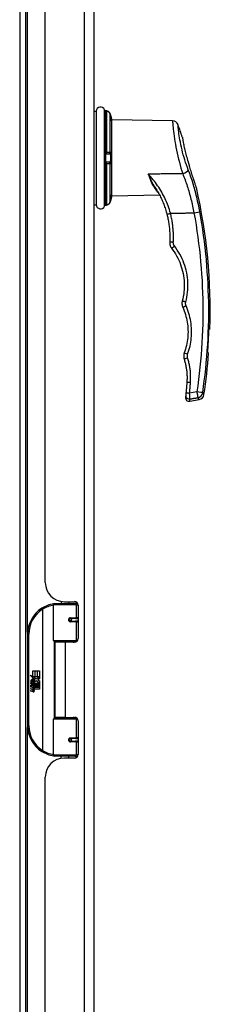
# Model space of a CAD drawing. Header units: inches. Extents: x 26 to 247, y 18 to 162.
# Tile 12 of 31: x 96.56 to 99.68, y 77.14 to 93.28. Entities that reach past the tile are written whole.
import ezdxf

# ---------------------------------------------------------------- set-up
doc = ezdxf.new("R2010")
doc.units = ezdxf.units.IN
doc.header["$MEASUREMENT"] = 0
doc.layers.add('Visible Edges(ANSI)', color=7, linetype='Continuous', lineweight=25)
doc.layers.add('Visible Tangent Edges(ANSI)', color=7, linetype='Continuous', lineweight=25)

msp = doc.modelspace()

# ---------------------------------------------------------------- linework, layer by layer
at = {"layer": 'Visible Edges(ANSI)'}
for p, q in [((96.657, 61.111), (96.657, 120.913)), ((97.777, 61.271), (97.777, 120.752)), ((96.977, 84.054), (96.977, 97.969)), ((97.777, 91.78), (97.812, 91.78)), ((97.812, 91.78), (97.812, 90.245)), ((97.978, 91.784), (97.969, 91.784)), ((98.064, 90.387), (98.064, 91.637)), ((99.06, 91.62), (98.064, 91.637)), ((97.949, 91.062), (97.949, 90.963)), ((97.968, 91.082), (97.977, 91.082)), ((97.977, 91.082), (98.015, 91.082)), ((98.015, 91.082), (98.026, 91.083)), ((97.977, 90.943), (97.968, 90.943)), ((98.015, 90.942), (97.977, 90.943)), ((98.026, 90.942), (98.015, 90.942)), ((98.85, 90.401), (98.064, 90.387)), ((98.818, 90.46), (98.818, 90.46)), ((97.777, 90.245), (97.812, 90.245)), ((97.969, 90.24), (97.978, 90.241)), ((99.657, 88.212), (99.673, 88.212)), ((99.651, 87.812), (99.635, 87.812)), ((99.342, 87.026), (99.494, 87.053)), ((97.237, 83.747), (97.237, 83.711)), ((97.289, 83.742), (97.455, 83.742)), ((97.363, 83.742), (97.363, 83.711)), ((97.112, 83.107), (97.112, 83.692)), ((97.132, 83.711), (97.462, 83.711)), ((97.507, 83.711), (97.462, 83.711)), ((97.506, 83.713), (97.506, 83.711)), ((97.514, 83.683), (97.514, 83.136)), ((97.379, 83.467), (97.38, 83.465)), ((97.385, 83.465), (97.38, 83.465)), ((97.472, 83.467), (97.385, 83.467)), ((97.385, 83.424), (97.472, 83.424)), ((97.387, 83.465), (97.387, 83.467)), ((97.388, 83.426), (97.388, 83.424)), ((97.472, 83.467), (97.514, 83.467)), ((97.514, 83.424), (97.472, 83.424)), ((96.687, 83.211), (96.687, 81.711)), ((97.466, 83.091), (97.128, 83.091)), ((97.204, 83.091), (97.204, 83.077)), ((97.395, 83.091), (97.395, 83.077)), ((97.466, 83.091), (97.494, 83.091)), ((97.3, 83.077), (97.132, 83.077)), ((97.132, 83.077), (97.132, 81.846)), ((97.455, 83.077), (97.3, 83.077)), ((96.775, 82.611), (96.807, 82.611)), ((96.775, 82.514), (96.775, 82.611)), ((96.807, 82.611), (96.807, 82.513)), ((96.812, 82.611), (96.844, 82.611)), ((96.812, 82.513), (96.812, 82.611)), ((96.844, 82.611), (96.844, 82.513)), ((96.848, 82.513), (96.848, 82.611)), ((96.848, 82.611), (96.88, 82.611)), ((96.88, 82.611), (96.88, 82.478)), ((96.728, 82.539), (96.775, 82.514)), ((96.774, 82.495), (96.728, 82.539)), ((96.76, 82.493), (96.774, 82.495)), ((96.804, 82.462), (96.76, 82.493)), ((96.766, 82.415), (96.766, 82.451)), ((96.775, 82.45), (96.775, 82.426)), ((96.779, 82.513), (96.808, 82.497)), ((96.807, 82.513), (96.779, 82.513)), ((96.792, 82.455), (96.804, 82.462)), ((96.808, 82.497), (96.798, 82.495)), ((96.798, 82.495), (96.826, 82.476)), ((96.83, 82.446), (96.8, 82.425)), ((96.844, 82.513), (96.812, 82.513)), ((96.826, 82.476), (96.88, 82.513)), ((96.879, 82.409), (96.83, 82.446)), ((96.88, 82.513), (96.848, 82.513)), ((96.88, 82.478), (96.854, 82.46)), ((96.854, 82.46), (96.88, 82.446)), ((96.88, 82.446), (96.88, 82.379)), ((96.742, 82.416), (96.77, 82.391)), ((96.742, 82.4), (96.742, 82.416)), ((96.762, 82.386), (96.742, 82.4)), ((96.742, 82.376), (96.762, 82.384)), ((96.742, 82.36), (96.742, 82.376)), ((96.77, 82.374), (96.742, 82.36)), ((96.742, 82.353), (96.797, 82.344)), ((96.742, 82.34), (96.742, 82.353)), ((96.765, 82.336), (96.742, 82.34)), ((96.742, 82.319), (96.777, 82.313)), ((96.742, 82.306), (96.742, 82.319)), ((96.765, 82.302), (96.742, 82.306)), ((96.742, 82.286), (96.777, 82.28)), ((96.742, 82.273), (96.742, 82.286)), ((96.754, 82.421), (96.745, 82.421)), ((96.762, 82.384), (96.762, 82.386)), ((96.77, 82.391), (96.797, 82.405)), ((96.797, 82.349), (96.77, 82.374)), ((96.797, 82.389), (96.778, 82.381)), ((96.778, 82.381), (96.778, 82.379)), ((96.778, 82.379), (96.797, 82.366)), ((96.782, 82.379), (96.799, 82.387)), ((96.88, 82.379), (96.782, 82.379)), ((96.787, 82.333), (96.787, 82.33)), ((96.797, 82.332), (96.787, 82.333)), ((96.789, 82.375), (96.88, 82.375)), ((96.799, 82.367), (96.789, 82.375)), ((96.793, 82.329), (96.799, 82.329)), ((96.797, 82.405), (96.797, 82.389)), ((96.797, 82.366), (96.797, 82.349)), ((96.797, 82.344), (96.797, 82.332)), ((96.799, 82.409), (96.879, 82.409)), ((96.799, 82.387), (96.799, 82.409)), ((96.799, 82.345), (96.799, 82.367)), ((96.88, 82.345), (96.799, 82.345)), ((96.799, 82.341), (96.88, 82.341)), ((96.799, 82.329), (96.799, 82.341)), ((96.88, 82.311), (96.801, 82.311)), ((96.88, 82.375), (96.88, 82.345)), ((96.88, 82.341), (96.88, 82.311)), ((96.776, 82.266), (96.742, 82.273)), ((97.112, 81.231), (97.112, 81.816)), ((97.128, 81.831), (97.466, 81.831)), ((97.3, 81.846), (97.132, 81.846)), ((97.204, 81.831), (97.204, 81.846)), ((97.3, 81.846), (97.455, 81.846)), ((97.395, 81.831), (97.395, 81.846)), ((97.494, 81.831), (97.466, 81.831)), ((97.514, 81.787), (97.514, 81.239)), ((97.472, 81.499), (97.385, 81.499)), ((97.388, 81.497), (97.388, 81.499)), ((97.472, 81.499), (97.514, 81.499)), ((97.379, 81.456), (97.38, 81.458)), ((97.38, 81.457), (97.385, 81.457)), ((97.385, 81.455), (97.472, 81.455)), ((97.387, 81.458), (97.387, 81.456)), ((97.514, 81.455), (97.472, 81.455)), ((97.462, 81.211), (97.132, 81.211)), ((97.237, 81.176), (97.237, 81.211)), ((97.455, 81.18), (97.289, 81.18)), ((97.363, 81.18), (97.363, 81.211)), ((97.462, 81.211), (97.507, 81.211)), ((97.506, 81.211), (97.506, 81.209)), ((96.977, 66.953), (96.977, 80.868))]:
    msp.add_line(p, q, dxfattribs=at)
at = {"layer": 'Visible Edges(ANSI)', "flags": 128}
for points in [[(97.948, 91.796), (97.948, 91.795), (97.949, 91.794), (97.953, 91.79), (97.957, 91.787), (97.96, 91.786), (97.963, 91.785)], [(97.948, 91.795), (97.951, 91.791), (97.954, 91.788), (97.958, 91.786), (97.963, 91.785)], [(98.033, 91.744), (98.029, 91.752), (98.024, 91.759), (98.018, 91.766), (98.011, 91.772), (98.004, 91.776), (97.996, 91.78), (97.987, 91.782), (97.978, 91.784)], [(98.064, 91.618), (98.063, 91.619), (98.063, 91.62), (98.063, 91.623), (98.063, 91.626), (98.062, 91.63), (98.062, 91.635), (98.061, 91.641), (98.06, 91.647), (98.059, 91.654), (98.058, 91.662), (98.056, 91.67), (98.054, 91.678), (98.052, 91.687), (98.05, 91.695), (98.047, 91.704), (98.044, 91.713)], [(99.22, 91.352), (99.221, 91.351), (99.221, 91.349), (99.222, 91.344), (99.223, 91.337), (99.224, 91.329), (99.226, 91.319), (99.228, 91.308), (99.23, 91.294), (99.232, 91.28), (99.235, 91.263), (99.239, 91.246), (99.242, 91.227), (99.246, 91.207), (99.251, 91.186), (99.256, 91.165), (99.261, 91.142), (99.266, 91.119), (99.272, 91.096), (99.278, 91.072), (99.285, 91.047), (99.292, 91.023), (99.299, 90.999), (99.306, 90.974), (99.313, 90.95)], [(97.949, 91.062), (97.949, 91.063), (97.949, 91.064), (97.949, 91.066), (97.949, 91.067), (97.95, 91.068), (97.95, 91.069), (97.95, 91.07), (97.951, 91.071), (97.951, 91.072), (97.952, 91.073), (97.953, 91.073), (97.953, 91.074), (97.954, 91.075), (97.955, 91.076), (97.955, 91.077), (97.956, 91.077), (97.957, 91.078), (97.958, 91.079), (97.959, 91.079), (97.96, 91.08), (97.961, 91.08), (97.962, 91.081), (97.963, 91.081), (97.965, 91.081)], [(97.965, 91.081), (97.965, 91.081), (97.965, 91.081), (97.965, 91.081), (97.965, 91.081), (97.965, 91.081), (97.966, 91.081), (97.966, 91.081), (97.966, 91.081), (97.966, 91.081), (97.966, 91.081), (97.966, 91.082), (97.966, 91.082), (97.967, 91.082), (97.967, 91.082), (97.967, 91.082), (97.967, 91.082), (97.967, 91.082), (97.967, 91.082), (97.967, 91.082), (97.968, 91.082), (97.968, 91.082), (97.968, 91.082), (97.968, 91.082), (97.968, 91.082)], [(97.965, 90.944), (97.963, 90.944), (97.962, 90.944), (97.961, 90.945), (97.96, 90.945), (97.959, 90.946), (97.958, 90.946), (97.957, 90.947), (97.956, 90.947), (97.955, 90.948), (97.955, 90.949), (97.954, 90.95), (97.953, 90.95), (97.953, 90.951), (97.952, 90.952), (97.951, 90.953), (97.951, 90.954), (97.95, 90.955), (97.95, 90.956), (97.95, 90.957), (97.949, 90.958), (97.949, 90.959), (97.949, 90.96), (97.949, 90.962), (97.949, 90.963)], [(97.968, 90.943), (97.968, 90.943), (97.968, 90.943), (97.968, 90.943), (97.968, 90.943), (97.967, 90.943), (97.967, 90.943), (97.967, 90.943), (97.967, 90.943), (97.967, 90.943), (97.967, 90.943), (97.967, 90.943), (97.966, 90.943), (97.966, 90.943), (97.966, 90.943), (97.966, 90.943), (97.966, 90.943), (97.966, 90.943), (97.966, 90.943), (97.965, 90.943), (97.965, 90.943), (97.965, 90.943), (97.965, 90.943), (97.965, 90.943), (97.965, 90.944)], [(99.313, 90.95), (99.314, 90.948), (99.315, 90.945), (99.316, 90.942), (99.317, 90.939), (99.318, 90.937), (99.318, 90.934), (99.319, 90.931), (99.32, 90.928), (99.321, 90.926), (99.322, 90.923), (99.323, 90.92), (99.324, 90.917), (99.324, 90.915), (99.325, 90.912), (99.326, 90.909), (99.327, 90.906), (99.328, 90.904), (99.329, 90.901), (99.33, 90.898), (99.33, 90.895), (99.331, 90.893), (99.332, 90.89), (99.333, 90.887), (99.334, 90.885)], [(99.45, 90.527), (99.45, 90.528), (99.449, 90.53), (99.447, 90.535), (99.445, 90.541), (99.443, 90.549), (99.44, 90.557), (99.436, 90.568), (99.432, 90.579), (99.428, 90.592), (99.424, 90.605), (99.419, 90.62), (99.413, 90.637), (99.408, 90.654), (99.402, 90.672), (99.395, 90.692), (99.389, 90.712), (99.382, 90.732), (99.375, 90.753), (99.368, 90.774), (99.362, 90.796), (99.355, 90.818), (99.348, 90.84), (99.341, 90.862), (99.334, 90.885)], [(98.76, 90.553), (98.771, 90.536), (98.783, 90.518), (98.794, 90.501), (98.804, 90.483), (98.815, 90.465), (98.825, 90.446), (98.835, 90.428), (98.845, 90.409), (98.855, 90.39), (98.864, 90.372), (98.874, 90.352), (98.882, 90.333), (98.891, 90.313), (98.899, 90.294), (98.908, 90.274), (98.915, 90.254), (98.923, 90.234), (98.93, 90.214), (98.937, 90.193), (98.944, 90.173), (98.95, 90.152), (98.956, 90.132), (98.962, 90.111), (98.968, 90.09)], [(98.044, 90.312), (98.047, 90.32), (98.05, 90.329), (98.052, 90.338), (98.054, 90.347), (98.056, 90.355), (98.058, 90.363), (98.059, 90.371), (98.06, 90.378), (98.061, 90.384), (98.062, 90.39), (98.062, 90.395), (98.063, 90.399), (98.063, 90.402), (98.063, 90.405), (98.063, 90.406), (98.064, 90.406)], [(97.948, 90.23), (97.951, 90.233), (97.954, 90.236), (97.958, 90.239), (97.963, 90.24)], [(97.948, 90.228), (97.948, 90.229), (97.949, 90.231), (97.953, 90.235), (97.957, 90.238), (97.96, 90.239), (97.963, 90.24)], [(97.978, 90.241), (97.987, 90.242), (97.996, 90.245), (98.004, 90.248), (98.011, 90.253), (98.018, 90.259), (98.024, 90.265), (98.029, 90.273), (98.033, 90.281)], [(98.968, 90.09), (98.972, 90.071), (98.977, 90.053), (98.981, 90.034), (98.985, 90.015), (98.989, 89.997), (98.992, 89.978), (98.995, 89.959), (98.998, 89.94), (99.001, 89.921), (99.004, 89.902), (99.006, 89.883), (99.008, 89.864), (99.01, 89.845), (99.011, 89.825), (99.012, 89.806), (99.013, 89.787), (99.014, 89.768), (99.015, 89.749), (99.015, 89.73), (99.015, 89.71), (99.015, 89.691), (99.014, 89.672), (99.014, 89.653), (99.013, 89.634)], [(99.013, 89.634), (99.013, 89.629), (99.013, 89.625), (99.013, 89.62), (99.013, 89.616), (99.013, 89.612), (99.014, 89.607), (99.014, 89.603), (99.015, 89.598), (99.016, 89.594), (99.017, 89.59), (99.018, 89.585), (99.019, 89.581), (99.021, 89.577), (99.022, 89.573), (99.024, 89.569), (99.026, 89.564), (99.027, 89.56), (99.029, 89.556), (99.032, 89.552), (99.034, 89.549), (99.036, 89.545), (99.039, 89.541), (99.041, 89.537), (99.044, 89.534)], [(99.044, 89.534), (99.066, 89.503), (99.088, 89.472), (99.108, 89.439), (99.127, 89.406), (99.145, 89.372), (99.162, 89.338), (99.177, 89.303), (99.191, 89.267), (99.203, 89.231), (99.214, 89.195), (99.224, 89.158), (99.232, 89.121), (99.239, 89.083), (99.244, 89.045), (99.248, 89.007), (99.251, 88.969), (99.252, 88.931), (99.251, 88.893), (99.25, 88.855), (99.246, 88.817), (99.242, 88.779), (99.235, 88.742), (99.228, 88.704), (99.219, 88.667)], [(99.219, 88.667), (99.218, 88.663), (99.217, 88.659), (99.216, 88.655), (99.215, 88.651), (99.215, 88.647), (99.214, 88.642), (99.214, 88.638), (99.214, 88.634), (99.214, 88.63), (99.214, 88.626), (99.214, 88.621), (99.214, 88.617), (99.215, 88.613), (99.215, 88.609), (99.216, 88.604), (99.216, 88.6), (99.217, 88.596), (99.218, 88.592), (99.219, 88.588), (99.221, 88.584), (99.222, 88.58), (99.223, 88.576), (99.225, 88.572), (99.227, 88.568)], [(99.227, 88.568), (99.239, 88.539), (99.251, 88.509), (99.261, 88.478), (99.271, 88.448), (99.28, 88.417), (99.287, 88.386), (99.294, 88.354), (99.3, 88.322), (99.304, 88.291), (99.308, 88.259), (99.311, 88.227), (99.312, 88.195), (99.313, 88.163), (99.312, 88.131), (99.311, 88.098), (99.308, 88.066), (99.305, 88.035), (99.3, 88.003), (99.294, 87.971), (99.288, 87.94), (99.28, 87.909), (99.271, 87.878), (99.262, 87.847), (99.251, 87.817)], [(99.251, 87.817), (99.25, 87.813), (99.248, 87.809), (99.247, 87.805), (99.246, 87.801), (99.245, 87.797), (99.245, 87.793), (99.244, 87.789), (99.243, 87.785), (99.243, 87.78), (99.242, 87.776), (99.242, 87.772), (99.242, 87.768), (99.242, 87.764), (99.242, 87.76), (99.242, 87.756), (99.243, 87.752), (99.243, 87.747), (99.243, 87.743), (99.244, 87.739), (99.245, 87.735), (99.246, 87.731), (99.247, 87.727), (99.248, 87.723), (99.249, 87.719)], [(99.249, 87.719), (99.254, 87.704), (99.258, 87.689), (99.263, 87.673), (99.267, 87.658), (99.27, 87.643), (99.274, 87.627), (99.277, 87.611), (99.28, 87.596), (99.283, 87.58), (99.285, 87.564), (99.288, 87.549), (99.29, 87.533), (99.291, 87.517), (99.293, 87.501), (99.294, 87.485), (99.295, 87.47), (99.296, 87.454), (99.297, 87.438), (99.297, 87.422), (99.297, 87.406), (99.297, 87.39), (99.296, 87.374), (99.295, 87.358), (99.294, 87.343)], [(99.294, 87.343), (99.294, 87.335), (99.293, 87.328), (99.293, 87.32), (99.292, 87.313), (99.292, 87.306), (99.291, 87.298), (99.29, 87.291), (99.29, 87.284), (99.289, 87.276), (99.289, 87.269), (99.288, 87.262), (99.288, 87.254), (99.287, 87.247), (99.286, 87.239), (99.286, 87.232), (99.285, 87.225), (99.284, 87.217), (99.284, 87.21), (99.283, 87.203), (99.283, 87.195), (99.282, 87.188), (99.281, 87.18), (99.281, 87.173), (99.28, 87.166)], [(99.276, 87.125), (99.276, 87.122), (99.275, 87.119), (99.275, 87.117), (99.275, 87.114), (99.275, 87.112), (99.275, 87.11), (99.274, 87.108), (99.274, 87.106), (99.274, 87.104), (99.274, 87.102), (99.274, 87.1), (99.273, 87.099), (99.273, 87.097), (99.273, 87.096), (99.273, 87.095), (99.273, 87.094), (99.273, 87.093), (99.273, 87.092), (99.273, 87.092), (99.273, 87.091), (99.273, 87.091), (99.273, 87.09), (99.273, 87.09), (99.273, 87.09)], [(99.28, 87.166), (99.28, 87.163), (99.279, 87.161), (99.279, 87.159), (99.279, 87.157), (99.279, 87.154), (99.279, 87.152), (99.278, 87.15), (99.278, 87.148), (99.278, 87.146), (99.278, 87.144), (99.278, 87.142), (99.277, 87.14), (99.277, 87.138), (99.277, 87.136), (99.277, 87.135), (99.277, 87.133), (99.277, 87.132), (99.277, 87.13), (99.276, 87.129), (99.276, 87.128), (99.276, 87.127), (99.276, 87.126), (99.276, 87.125), (99.276, 87.125)], [(97.119, 83.707), (97.119, 83.707), (97.119, 83.707), (97.119, 83.707), (97.118, 83.707), (97.118, 83.707), (97.118, 83.707), (97.118, 83.707), (97.117, 83.706), (97.117, 83.706), (97.117, 83.706), (97.117, 83.706), (97.116, 83.706), (97.116, 83.706), (97.116, 83.706), (97.116, 83.706), (97.115, 83.706), (97.115, 83.706), (97.115, 83.706), (97.115, 83.706), (97.114, 83.706), (97.114, 83.706), (97.114, 83.706), (97.114, 83.706), (97.113, 83.706)], [(97.385, 83.424), (97.382, 83.424), (97.379, 83.425), (97.377, 83.425), (97.374, 83.427), (97.372, 83.428), (97.37, 83.43), (97.368, 83.432), (97.366, 83.434), (97.365, 83.437), (97.364, 83.44), (97.363, 83.443), (97.363, 83.446), (97.363, 83.449), (97.364, 83.451), (97.365, 83.454), (97.366, 83.457), (97.368, 83.459), (97.37, 83.461), (97.372, 83.463), (97.374, 83.465), (97.377, 83.466), (97.379, 83.467), (97.382, 83.467), (97.385, 83.467)], [(97.432, 83.077), (97.434, 83.078), (97.437, 83.079), (97.439, 83.08), (97.442, 83.081), (97.444, 83.081), (97.447, 83.082), (97.449, 83.083), (97.452, 83.084), (97.454, 83.085), (97.457, 83.085), (97.46, 83.086), (97.462, 83.086), (97.465, 83.087), (97.467, 83.088), (97.47, 83.088), (97.472, 83.088), (97.475, 83.089), (97.478, 83.089), (97.48, 83.09), (97.483, 83.09), (97.485, 83.09), (97.488, 83.091), (97.49, 83.091), (97.493, 83.091)], [(97.493, 81.832), (97.49, 81.832), (97.488, 81.832), (97.485, 81.833), (97.483, 81.833), (97.48, 81.833), (97.478, 81.833), (97.475, 81.834), (97.472, 81.834), (97.47, 81.835), (97.467, 81.835), (97.465, 81.836), (97.462, 81.836), (97.46, 81.837), (97.457, 81.838), (97.454, 81.838), (97.452, 81.839), (97.449, 81.84), (97.447, 81.84), (97.444, 81.841), (97.442, 81.842), (97.439, 81.843), (97.437, 81.844), (97.434, 81.845), (97.432, 81.846)], [(97.385, 81.455), (97.382, 81.456), (97.379, 81.456), (97.377, 81.457), (97.374, 81.458), (97.372, 81.46), (97.37, 81.461), (97.368, 81.464), (97.366, 81.466), (97.365, 81.469), (97.364, 81.471), (97.363, 81.474), (97.363, 81.477), (97.363, 81.48), (97.364, 81.483), (97.365, 81.486), (97.366, 81.488), (97.368, 81.491), (97.37, 81.493), (97.372, 81.495), (97.374, 81.496), (97.377, 81.497), (97.379, 81.498), (97.382, 81.499), (97.385, 81.499)], [(97.113, 81.217), (97.114, 81.217), (97.114, 81.217), (97.114, 81.217), (97.114, 81.217), (97.115, 81.217), (97.115, 81.217), (97.115, 81.217), (97.115, 81.217), (97.116, 81.217), (97.116, 81.217), (97.116, 81.216), (97.116, 81.216), (97.117, 81.216), (97.117, 81.216), (97.117, 81.216), (97.117, 81.216), (97.118, 81.216), (97.118, 81.216), (97.118, 81.216), (97.118, 81.216), (97.119, 81.216), (97.119, 81.216), (97.119, 81.216), (97.119, 81.216)]]:
    msp.add_lwpolyline(points, dxfattribs=at)
at = {"layer": 'Visible Edges(ANSI)'}
for centre in [(97.385, 83.446), (97.385, 81.477)]:
    msp.add_circle(centre, 0.0197, dxfattribs=at)
for centre, radius, start, end in [((97.881, 91.778), 0.0689, 21.3638, 180), ((97.964, 91.81), 0.0197, 201.3638, 208.365), ((97.929, 91.791), 0.0197, 10.3287, 28.365), ((98.044, 91.617), 0.0197, 3.6153, 4.1525), ((97.657, 91.592), 0.408, 0, 3.6153), ((99.058, 91.522), 0.0984, 19.5831, 89), ((90.577, 88.505), 9.1, 18.2371, 19.5831), ((90.577, 88.505), 9.1, 358.1604, 12.8399), ((97.657, 90.432), 0.408, 356.3847, 0), ((98.044, 90.408), 0.0197, 355.8475, 356.3847), ((97.881, 90.247), 0.0689, 180, 338.6362), ((97.964, 90.215), 0.0197, 151.635, 158.6362), ((97.929, 90.234), 0.0197, 331.635, 349.6686), ((90.577, 88.505), 9.084, 355.6305, 358.1573), ((90.577, 88.505), 9.1, 351.344, 355.638), ((99.477, 87.15), 0.0984, 280, 351.344), ((99.331, 87.084), 0.0591, 174.2188, 280), ((97.289, 84.054), 0.312, 180, 270), ((97.455, 83.683), 0.0591, 0, 90), ((97.187, 83.211), 0.5, 122.2377, 180), ((97.187, 83.211), 0.5, 98.5081, 122.2377), ((97.132, 83.692), 0.0197, 90, 180), ((97.385, 83.446), 0.0217, 279.147, 90), ((97.128, 83.107), 0.0157, 180, 270), ((97.455, 83.136), 0.0591, 270, 0), ((96.803, 82.44), 0.0607, 171.5605, 197.3343), ((96.762, 82.446), 0.0197, 86.5646, 171.5605), ((96.782, 82.433), 0.0307, 154.6784, 202.5609), ((96.763, 82.442), 0.0096, 73.5261, 154.6784), ((96.761, 82.426), 0.0398, 44.1684, 86.5646), ((96.773, 82.433), 0.0168, 19.3797, 82.9975), ((96.768, 82.432), 0.0299, 350.4085, 44.1684), ((96.768, 82.432), 0.033, 347.079, 43.1785), ((96.756, 82.29), 0.0465, 57.5992, 80), ((96.757, 82.256), 0.0465, 58.5584, 80.8257), ((96.777, 82.441), 0.0282, 246.1555, 293.8445), ((96.779, 82.434), 0.00955, 241.4547, 321.1652), ((96.779, 82.326), 0.0123, 260, 293.5571), ((96.779, 82.292), 0.0123, 259.9922, 293.5487), ((96.775, 82.319), 0.0126, 6.03, 57.5992), ((96.775, 82.285), 0.0126, 6.1027, 57.6083), ((96.781, 82.32), 0.006, 293.5571, 6.03), ((96.783, 82.328), 0.0288, 273.6169, 286.9928), ((96.774, 82.277), 0.0246, 359.6788, 63.9508), ((96.781, 82.286), 0.006, 293.5487, 6.1027), ((96.778, 82.435), 0.0109, 321.1652, 19.3797), ((96.774, 82.31), 0.024, 359.4776, 57.4114), ((96.782, 82.429), 0.0152, 293.8445, 355.0802), ((96.788, 82.31), 0.0101, 286.9928, 359.4776), ((96.777, 82.312), 0.024, 358.7952, 46.5849), ((96.782, 82.294), 0.0288, 259, 288.4748), ((96.788, 82.277), 0.0105, 288.4748, 359.6788), ((97.128, 81.816), 0.0157, 90, 180), ((97.455, 81.787), 0.0591, 0, 90), ((97.187, 81.711), 0.5, 180, 237.7623), ((97.385, 81.477), 0.0217, 270, 80.853), ((97.187, 81.711), 0.5, 237.7623, 261.4919), ((97.289, 80.868), 0.312, 90, 180), ((97.132, 81.231), 0.0197, 180, 270), ((97.455, 81.239), 0.0591, 270, 0)]:
    msp.add_arc(centre, radius, start, end, dxfattribs=at)
for centre, major_axis, ratio, start_param, end_param in [((97.97, 91.788), (0.0349, -0.0026), 0.109206, 4.505991, 4.69372), ((97.652, 91.586), (0, 0.412), 0.999862, 5.02581, 5.105859), ((97.97, 90.237), (0.0349, 0.0026), 0.109206, 1.589466, 1.777194), ((97.652, 90.439), (0, 0.412), 0.999862, 4.318928, 4.398966)]:
    msp.add_ellipse(centre, major_axis=major_axis, ratio=ratio, start_param=start_param, end_param=end_param, dxfattribs=at)
at = {"layer": 'Visible Tangent Edges(ANSI)'}
for p, q in [((96.558, 120.913), (96.558, 61.111)), ((97.616, 120.752), (97.616, 61.271)), ((96.688, 83.243), (96.688, 98.781)), ((97.945, 90.222), (97.945, 91.803)), ((97.946, 91.799), (97.946, 91.8)), ((97.962, 91.785), (97.962, 91.103)), ((97.969, 91.784), (97.978, 91.784)), ((97.978, 91.784), (97.978, 91.104)), ((98.033, 91.744), (98.033, 91.103)), ((97.946, 90.962), (97.946, 91.063)), ((97.968, 90.943), (97.968, 91.082)), ((97.978, 91.104), (97.969, 91.104)), ((97.962, 90.922), (97.962, 90.24)), ((97.969, 90.921), (97.978, 90.921)), ((97.978, 90.921), (97.978, 90.241)), ((98.033, 90.922), (98.033, 90.281)), ((97.946, 90.224), (97.946, 90.226)), ((97.978, 90.241), (97.969, 90.241)), ((99.458, 87.181), (99.339, 87.16)), ((97.475, 83.739), (97.475, 83.711)), ((96.921, 83.634), (96.931, 83.618)), ((96.931, 83.618), (96.931, 81.305)), ((96.931, 83.618), (96.935, 83.618)), ((96.935, 81.305), (96.935, 83.618)), ((97.481, 83.692), (97.112, 83.692)), ((97.481, 83.692), (97.513, 83.692)), ((97.481, 83.692), (97.481, 83.477)), ((97.389, 83.477), (97.481, 83.477)), ((97.481, 83.414), (97.389, 83.414)), ((97.514, 83.477), (97.481, 83.477)), ((97.481, 83.414), (97.481, 83.107)), ((97.481, 83.414), (97.514, 83.414)), ((96.687, 83.211), (96.707, 83.211)), ((96.707, 81.711), (96.707, 83.211)), ((97.112, 83.107), (97.481, 83.107)), ((97.12, 83.094), (97.12, 81.829)), ((97.475, 83.089), (97.475, 83.08)), ((97.506, 83.107), (97.481, 83.107)), ((97.3, 83.077), (97.3, 81.846)), ((97.481, 81.816), (97.112, 81.816)), ((97.475, 81.842), (97.475, 81.834)), ((97.481, 81.816), (97.506, 81.816)), ((97.481, 81.816), (97.481, 81.509)), ((96.707, 81.711), (96.687, 81.711)), ((96.688, 66.142), (96.688, 81.68)), ((97.389, 81.509), (97.481, 81.509)), ((97.514, 81.509), (97.481, 81.509)), ((97.481, 81.446), (97.389, 81.446)), ((97.481, 81.446), (97.481, 81.231)), ((97.481, 81.446), (97.514, 81.446)), ((96.931, 81.305), (96.921, 81.288)), ((96.935, 81.305), (96.931, 81.305)), ((97.112, 81.231), (97.481, 81.231)), ((97.475, 81.211), (97.475, 81.184)), ((97.513, 81.231), (97.481, 81.231))]:
    msp.add_line(p, q, dxfattribs=at)
at = {"layer": 'Visible Tangent Edges(ANSI)', "flags": 128}
for points in [[(97.946, 91.799), (97.946, 91.799), (97.947, 91.798), (97.947, 91.798), (97.947, 91.797), (97.947, 91.797), (97.948, 91.796), (97.948, 91.795), (97.949, 91.794), (97.949, 91.794), (97.95, 91.793), (97.95, 91.792), (97.951, 91.791), (97.951, 91.791), (97.952, 91.79), (97.953, 91.789), (97.954, 91.788), (97.955, 91.788), (97.956, 91.787), (97.957, 91.787), (97.958, 91.786), (97.959, 91.786), (97.96, 91.785), (97.961, 91.785), (97.962, 91.785)], [(97.962, 91.785), (97.963, 91.785), (97.963, 91.785), (97.963, 91.785), (97.963, 91.785), (97.964, 91.785), (97.964, 91.785), (97.964, 91.785), (97.965, 91.785), (97.965, 91.785), (97.965, 91.785), (97.965, 91.785), (97.966, 91.785), (97.966, 91.785), (97.966, 91.785), (97.967, 91.784), (97.967, 91.784), (97.967, 91.784), (97.967, 91.784), (97.968, 91.784), (97.968, 91.784), (97.968, 91.784), (97.969, 91.784), (97.969, 91.784), (97.969, 91.784)], [(97.978, 91.784), (97.981, 91.783), (97.984, 91.783), (97.987, 91.782), (97.99, 91.782), (97.993, 91.781), (97.996, 91.78), (97.998, 91.779), (98.001, 91.778), (98.004, 91.776), (98.006, 91.775), (98.009, 91.773), (98.011, 91.772), (98.013, 91.77), (98.016, 91.768), (98.018, 91.766), (98.02, 91.764), (98.022, 91.762), (98.024, 91.759), (98.026, 91.757), (98.027, 91.755), (98.029, 91.752), (98.03, 91.75), (98.032, 91.747), (98.033, 91.744)], [(98.033, 91.744), (98.033, 91.743), (98.034, 91.742), (98.034, 91.74), (98.035, 91.739), (98.035, 91.738), (98.036, 91.737), (98.036, 91.735), (98.037, 91.734), (98.037, 91.733), (98.038, 91.731), (98.038, 91.73), (98.039, 91.729), (98.039, 91.728), (98.04, 91.726), (98.04, 91.725), (98.041, 91.724), (98.041, 91.722), (98.042, 91.721), (98.042, 91.72), (98.042, 91.718), (98.043, 91.717), (98.043, 91.716), (98.044, 91.715), (98.044, 91.713)], [(98.044, 91.713), (98.046, 91.707), (98.048, 91.701), (98.05, 91.695), (98.051, 91.689), (98.053, 91.684), (98.054, 91.678), (98.055, 91.672), (98.057, 91.667), (98.058, 91.661), (98.059, 91.656), (98.059, 91.651), (98.06, 91.647), (98.061, 91.642), (98.061, 91.638), (98.062, 91.635), (98.062, 91.631), (98.063, 91.628), (98.063, 91.626), (98.063, 91.623), (98.063, 91.622), (98.063, 91.62), (98.063, 91.619), (98.064, 91.618), (98.064, 91.618)], [(99.06, 91.619), (99.06, 91.616), (99.06, 91.61), (99.061, 91.599), (99.062, 91.584), (99.064, 91.564), (99.066, 91.541), (99.068, 91.514), (99.071, 91.483), (99.075, 91.449), (99.08, 91.411), (99.085, 91.371), (99.092, 91.328), (99.099, 91.284), (99.107, 91.237), (99.116, 91.189), (99.125, 91.14), (99.136, 91.091), (99.147, 91.041), (99.158, 90.991), (99.171, 90.942), (99.184, 90.893), (99.198, 90.845), (99.212, 90.799), (99.226, 90.754)], [(99.317, 90.82), (99.303, 90.858), (99.288, 90.897), (99.274, 90.938), (99.261, 90.979), (99.248, 91.021), (99.236, 91.063), (99.225, 91.105), (99.215, 91.147), (99.205, 91.189), (99.196, 91.229), (99.188, 91.269), (99.181, 91.307), (99.175, 91.343), (99.17, 91.377), (99.165, 91.409), (99.161, 91.438), (99.158, 91.465), (99.156, 91.488), (99.154, 91.507), (99.153, 91.524), (99.152, 91.536), (99.151, 91.546), (99.151, 91.551), (99.151, 91.553)], [(97.962, 91.103), (97.961, 91.102), (97.96, 91.102), (97.959, 91.101), (97.958, 91.1), (97.957, 91.099), (97.956, 91.097), (97.955, 91.096), (97.954, 91.095), (97.953, 91.093), (97.952, 91.091), (97.951, 91.09), (97.951, 91.088), (97.95, 91.086), (97.95, 91.084), (97.949, 91.083), (97.949, 91.081), (97.948, 91.079), (97.948, 91.077), (97.947, 91.074), (97.947, 91.072), (97.947, 91.07), (97.947, 91.068), (97.946, 91.065), (97.946, 91.063)], [(97.969, 91.104), (97.969, 91.104), (97.969, 91.104), (97.968, 91.104), (97.968, 91.104), (97.968, 91.104), (97.967, 91.104), (97.967, 91.104), (97.967, 91.104), (97.967, 91.103), (97.966, 91.103), (97.966, 91.103), (97.966, 91.103), (97.965, 91.103), (97.965, 91.103), (97.965, 91.103), (97.965, 91.103), (97.964, 91.103), (97.964, 91.103), (97.964, 91.103), (97.963, 91.103), (97.963, 91.103), (97.963, 91.103), (97.963, 91.103), (97.962, 91.103)], [(98.033, 91.103), (98.032, 91.103), (98.03, 91.103), (98.029, 91.103), (98.027, 91.103), (98.026, 91.103), (98.024, 91.104), (98.022, 91.104), (98.02, 91.104), (98.018, 91.104), (98.016, 91.104), (98.013, 91.104), (98.011, 91.104), (98.009, 91.104), (98.006, 91.104), (98.004, 91.104), (98.001, 91.104), (97.998, 91.104), (97.996, 91.104), (97.993, 91.104), (97.99, 91.104), (97.987, 91.104), (97.984, 91.104), (97.981, 91.104), (97.978, 91.104)], [(98.026, 91.083), (98.029, 91.082), (98.032, 91.08), (98.035, 91.078), (98.038, 91.074), (98.04, 91.069), (98.041, 91.063), (98.042, 91.056), (98.043, 91.048), (98.044, 91.04), (98.044, 91.031), (98.044, 91.022), (98.044, 91.012), (98.044, 91.003), (98.044, 90.994), (98.044, 90.985), (98.043, 90.977), (98.042, 90.969), (98.041, 90.962), (98.04, 90.956), (98.038, 90.951), (98.035, 90.947), (98.032, 90.944), (98.029, 90.943), (98.026, 90.942)], [(98.044, 91.103), (98.044, 91.103), (98.043, 91.103), (98.043, 91.103), (98.042, 91.103), (98.042, 91.103), (98.042, 91.103), (98.041, 91.103), (98.041, 91.103), (98.04, 91.103), (98.04, 91.103), (98.039, 91.103), (98.039, 91.103), (98.038, 91.103), (98.038, 91.103), (98.037, 91.103), (98.037, 91.103), (98.036, 91.103), (98.036, 91.103), (98.035, 91.103), (98.035, 91.103), (98.034, 91.103), (98.034, 91.103), (98.033, 91.103), (98.033, 91.103)], [(98.044, 90.922), (98.048, 90.922), (98.051, 90.925), (98.054, 90.928), (98.057, 90.933), (98.059, 90.94), (98.06, 90.948), (98.061, 90.957), (98.062, 90.967), (98.063, 90.977), (98.063, 90.989), (98.063, 91.001), (98.064, 91.012), (98.063, 91.024), (98.063, 91.036), (98.063, 91.047), (98.062, 91.058), (98.061, 91.068), (98.06, 91.077), (98.059, 91.085), (98.057, 91.091), (98.054, 91.096), (98.051, 91.1), (98.048, 91.102), (98.044, 91.103)], [(97.946, 90.962), (97.946, 90.96), (97.947, 90.957), (97.947, 90.955), (97.947, 90.953), (97.947, 90.95), (97.948, 90.948), (97.948, 90.946), (97.949, 90.944), (97.949, 90.942), (97.95, 90.94), (97.95, 90.938), (97.951, 90.937), (97.951, 90.935), (97.952, 90.933), (97.953, 90.932), (97.954, 90.93), (97.955, 90.929), (97.956, 90.928), (97.957, 90.926), (97.958, 90.925), (97.959, 90.924), (97.96, 90.923), (97.961, 90.923), (97.962, 90.922)], [(97.962, 90.922), (97.963, 90.922), (97.963, 90.922), (97.963, 90.922), (97.963, 90.922), (97.964, 90.922), (97.964, 90.922), (97.964, 90.922), (97.965, 90.922), (97.965, 90.921), (97.965, 90.921), (97.965, 90.921), (97.966, 90.921), (97.966, 90.921), (97.966, 90.921), (97.967, 90.921), (97.967, 90.921), (97.967, 90.921), (97.967, 90.921), (97.968, 90.921), (97.968, 90.921), (97.968, 90.921), (97.969, 90.921), (97.969, 90.921), (97.969, 90.921)], [(97.978, 90.921), (97.981, 90.921), (97.984, 90.921), (97.987, 90.921), (97.99, 90.921), (97.993, 90.921), (97.996, 90.921), (97.998, 90.921), (98.001, 90.921), (98.004, 90.921), (98.006, 90.921), (98.009, 90.921), (98.011, 90.921), (98.013, 90.921), (98.016, 90.921), (98.018, 90.921), (98.02, 90.921), (98.022, 90.921), (98.024, 90.921), (98.026, 90.921), (98.027, 90.921), (98.029, 90.921), (98.03, 90.922), (98.032, 90.922), (98.033, 90.922)], [(98.033, 90.922), (98.033, 90.922), (98.034, 90.922), (98.034, 90.922), (98.035, 90.922), (98.035, 90.922), (98.036, 90.922), (98.036, 90.922), (98.037, 90.922), (98.037, 90.922), (98.038, 90.922), (98.038, 90.922), (98.039, 90.922), (98.039, 90.922), (98.04, 90.922), (98.04, 90.922), (98.041, 90.922), (98.041, 90.922), (98.042, 90.922), (98.042, 90.922), (98.042, 90.922), (98.043, 90.922), (98.043, 90.922), (98.044, 90.922), (98.044, 90.922)], [(99.226, 90.754), (99.203, 90.753), (99.18, 90.753), (99.156, 90.753), (99.133, 90.753), (99.109, 90.752), (99.086, 90.752), (99.062, 90.752), (99.039, 90.751), (99.015, 90.751), (98.992, 90.751), (98.968, 90.751), (98.945, 90.75), (98.921, 90.75), (98.898, 90.75), (98.874, 90.75), (98.851, 90.749), (98.827, 90.749), (98.804, 90.749), (98.78, 90.748), (98.757, 90.748), (98.733, 90.748), (98.71, 90.748), (98.686, 90.747), (98.663, 90.747)], [(98.76, 90.553), (98.755, 90.56), (98.751, 90.567), (98.746, 90.575), (98.742, 90.582), (98.738, 90.59), (98.734, 90.597), (98.73, 90.605), (98.726, 90.613), (98.722, 90.621), (98.718, 90.629), (98.714, 90.637), (98.71, 90.645), (98.706, 90.653), (98.702, 90.661), (98.698, 90.67), (98.694, 90.678), (98.691, 90.686), (98.687, 90.695), (98.683, 90.704), (98.679, 90.712), (98.675, 90.721), (98.671, 90.73), (98.667, 90.738), (98.663, 90.747)], [(98.663, 90.747), (98.666, 90.738), (98.669, 90.729), (98.672, 90.72), (98.675, 90.711), (98.678, 90.703), (98.681, 90.694), (98.684, 90.685), (98.687, 90.677), (98.691, 90.669), (98.694, 90.66), (98.697, 90.652), (98.7, 90.644), (98.703, 90.636), (98.706, 90.628), (98.709, 90.62), (98.712, 90.613), (98.716, 90.605), (98.719, 90.598), (98.723, 90.591), (98.727, 90.584), (98.73, 90.577), (98.734, 90.57), (98.739, 90.563), (98.743, 90.557)], [(99.025, 90.105), (99.017, 90.135), (99.008, 90.166), (98.998, 90.196), (98.988, 90.226), (98.976, 90.255), (98.965, 90.285), (98.952, 90.314), (98.939, 90.342), (98.926, 90.371), (98.912, 90.399), (98.897, 90.426), (98.882, 90.454), (98.866, 90.48), (98.85, 90.507), (98.834, 90.533), (98.816, 90.558), (98.799, 90.584), (98.78, 90.608), (98.762, 90.633), (98.743, 90.656), (98.723, 90.68), (98.704, 90.703), (98.683, 90.725), (98.663, 90.747)], [(99.226, 90.754), (99.236, 90.729), (99.246, 90.705), (99.256, 90.68), (99.265, 90.655), (99.274, 90.629), (99.283, 90.603), (99.292, 90.577), (99.3, 90.551), (99.308, 90.525), (99.316, 90.499), (99.324, 90.472), (99.332, 90.445), (99.34, 90.418), (99.347, 90.391), (99.354, 90.364), (99.361, 90.336), (99.368, 90.309), (99.375, 90.281), (99.381, 90.253), (99.387, 90.225), (99.393, 90.197), (99.399, 90.17), (99.405, 90.142), (99.41, 90.113)], [(99.505, 90.131), (99.5, 90.161), (99.494, 90.191), (99.488, 90.221), (99.482, 90.251), (99.475, 90.281), (99.469, 90.311), (99.462, 90.341), (99.455, 90.371), (99.448, 90.4), (99.44, 90.43), (99.433, 90.459), (99.425, 90.488), (99.417, 90.517), (99.409, 90.546), (99.401, 90.574), (99.392, 90.602), (99.384, 90.631), (99.375, 90.658), (99.366, 90.686), (99.356, 90.713), (99.347, 90.741), (99.337, 90.767), (99.327, 90.794), (99.317, 90.82)], [(98.743, 90.557), (98.746, 90.553), (98.749, 90.548), (98.752, 90.544), (98.754, 90.54), (98.757, 90.536), (98.76, 90.532), (98.762, 90.528), (98.765, 90.524), (98.767, 90.52), (98.77, 90.516), (98.772, 90.513), (98.775, 90.509), (98.777, 90.505), (98.779, 90.502), (98.782, 90.498), (98.784, 90.494), (98.786, 90.491), (98.788, 90.487), (98.79, 90.484), (98.792, 90.481), (98.794, 90.477), (98.796, 90.474), (98.798, 90.471), (98.8, 90.468)], [(98.064, 90.407), (98.064, 90.406), (98.063, 90.406), (98.063, 90.405), (98.063, 90.403), (98.063, 90.401), (98.063, 90.399), (98.063, 90.396), (98.062, 90.393), (98.062, 90.39), (98.061, 90.386), (98.061, 90.382), (98.06, 90.378), (98.059, 90.373), (98.059, 90.368), (98.058, 90.363), (98.057, 90.358), (98.055, 90.353), (98.054, 90.347), (98.053, 90.341), (98.051, 90.335), (98.05, 90.329), (98.048, 90.323), (98.046, 90.317), (98.044, 90.312)], [(98.8, 90.468), (98.8, 90.467), (98.801, 90.467), (98.801, 90.466), (98.802, 90.465), (98.803, 90.464), (98.803, 90.464), (98.804, 90.463), (98.805, 90.462), (98.805, 90.462), (98.806, 90.461), (98.807, 90.461), (98.808, 90.46), (98.809, 90.459), (98.81, 90.459), (98.811, 90.458), (98.812, 90.458), (98.813, 90.457), (98.814, 90.457), (98.815, 90.456), (98.816, 90.456), (98.818, 90.455), (98.819, 90.455), (98.82, 90.454), (98.821, 90.454)], [(97.962, 90.24), (97.961, 90.24), (97.96, 90.239), (97.959, 90.239), (97.958, 90.239), (97.957, 90.238), (97.956, 90.238), (97.955, 90.237), (97.954, 90.236), (97.953, 90.236), (97.952, 90.235), (97.951, 90.234), (97.951, 90.233), (97.95, 90.233), (97.95, 90.232), (97.949, 90.231), (97.949, 90.23), (97.948, 90.23), (97.948, 90.229), (97.947, 90.228), (97.947, 90.228), (97.947, 90.227), (97.947, 90.227), (97.946, 90.226), (97.946, 90.226)], [(97.969, 90.241), (97.969, 90.24), (97.969, 90.24), (97.968, 90.24), (97.968, 90.24), (97.968, 90.24), (97.967, 90.24), (97.967, 90.24), (97.967, 90.24), (97.967, 90.24), (97.966, 90.24), (97.966, 90.24), (97.966, 90.24), (97.965, 90.24), (97.965, 90.24), (97.965, 90.24), (97.965, 90.24), (97.964, 90.24), (97.964, 90.24), (97.964, 90.24), (97.963, 90.24), (97.963, 90.24), (97.963, 90.24), (97.963, 90.24), (97.962, 90.24)], [(98.033, 90.281), (98.032, 90.278), (98.03, 90.275), (98.029, 90.273), (98.027, 90.27), (98.026, 90.268), (98.024, 90.265), (98.022, 90.263), (98.02, 90.261), (98.018, 90.259), (98.016, 90.257), (98.013, 90.255), (98.011, 90.253), (98.009, 90.252), (98.006, 90.25), (98.004, 90.249), (98.001, 90.247), (97.998, 90.246), (97.996, 90.245), (97.993, 90.244), (97.99, 90.243), (97.987, 90.242), (97.984, 90.242), (97.981, 90.241), (97.978, 90.241)], [(98.044, 90.312), (98.044, 90.31), (98.043, 90.309), (98.043, 90.308), (98.042, 90.306), (98.042, 90.305), (98.042, 90.304), (98.041, 90.302), (98.041, 90.301), (98.04, 90.3), (98.04, 90.299), (98.039, 90.297), (98.039, 90.296), (98.038, 90.295), (98.038, 90.293), (98.037, 90.292), (98.037, 90.291), (98.036, 90.29), (98.036, 90.288), (98.035, 90.287), (98.035, 90.286), (98.034, 90.284), (98.034, 90.283), (98.033, 90.282), (98.033, 90.281)], [(99.025, 90.105), (99.041, 90.105), (99.058, 90.106), (99.074, 90.106), (99.09, 90.106), (99.106, 90.107), (99.122, 90.107), (99.138, 90.107), (99.154, 90.108), (99.17, 90.108), (99.186, 90.108), (99.202, 90.109), (99.218, 90.109), (99.234, 90.11), (99.25, 90.11), (99.266, 90.11), (99.282, 90.111), (99.298, 90.111), (99.314, 90.111), (99.33, 90.112), (99.346, 90.112), (99.362, 90.112), (99.378, 90.113), (99.394, 90.113), (99.41, 90.113)], [(99.072, 89.631), (99.073, 89.65), (99.074, 89.67), (99.074, 89.69), (99.075, 89.71), (99.075, 89.73), (99.074, 89.75), (99.074, 89.77), (99.073, 89.79), (99.072, 89.81), (99.071, 89.83), (99.069, 89.85), (99.067, 89.87), (99.065, 89.889), (99.063, 89.909), (99.06, 89.929), (99.057, 89.949), (99.054, 89.968), (99.051, 89.988), (99.047, 90.008), (99.043, 90.027), (99.039, 90.047), (99.035, 90.066), (99.03, 90.086), (99.025, 90.105)], [(99.41, 90.113), (99.428, 90.014), (99.444, 89.914), (99.46, 89.814), (99.474, 89.713), (99.487, 89.613), (99.499, 89.512), (99.51, 89.411), (99.52, 89.31), (99.528, 89.208), (99.536, 89.107), (99.542, 89.005), (99.547, 88.904), (99.551, 88.802), (99.554, 88.7), (99.555, 88.598), (99.556, 88.496), (99.555, 88.395), (99.553, 88.293), (99.55, 88.191), (99.546, 88.089), (99.541, 87.988), (99.534, 87.886), (99.527, 87.785), (99.518, 87.684), (99.508, 87.583), (99.497, 87.482), (99.485, 87.381), (99.472, 87.281), (99.458, 87.181)], [(99.553, 87.167), (99.567, 87.265), (99.58, 87.363), (99.592, 87.461), (99.603, 87.559), (99.612, 87.658), (99.621, 87.757), (99.629, 87.856), (99.635, 87.955), (99.641, 88.054), (99.645, 88.153), (99.649, 88.253), (99.651, 88.352), (99.652, 88.452), (99.652, 88.551), (99.651, 88.651), (99.649, 88.75), (99.645, 88.85), (99.641, 88.949), (99.636, 89.048), (99.629, 89.147), (99.622, 89.247), (99.613, 89.346), (99.603, 89.444), (99.592, 89.543), (99.581, 89.642), (99.568, 89.74), (99.554, 89.838), (99.538, 89.936), (99.522, 90.033), (99.505, 90.131)], [(99.091, 89.57), (99.089, 89.572), (99.088, 89.574), (99.086, 89.577), (99.085, 89.579), (99.084, 89.581), (99.082, 89.584), (99.081, 89.586), (99.08, 89.589), (99.079, 89.591), (99.078, 89.594), (99.077, 89.596), (99.076, 89.599), (99.075, 89.601), (99.075, 89.604), (99.074, 89.606), (99.074, 89.609), (99.073, 89.612), (99.073, 89.614), (99.073, 89.617), (99.072, 89.62), (99.072, 89.622), (99.072, 89.625), (99.072, 89.628), (99.072, 89.631)], [(99.276, 88.652), (99.286, 88.691), (99.294, 88.731), (99.3, 88.771), (99.306, 88.811), (99.309, 88.851), (99.311, 88.891), (99.311, 88.932), (99.31, 88.972), (99.308, 89.012), (99.304, 89.053), (99.298, 89.093), (99.291, 89.132), (99.282, 89.172), (99.272, 89.211), (99.26, 89.249), (99.247, 89.288), (99.232, 89.325), (99.216, 89.362), (99.199, 89.399), (99.18, 89.435), (99.159, 89.47), (99.138, 89.504), (99.115, 89.538), (99.091, 89.57)], [(99.281, 88.592), (99.28, 88.594), (99.279, 88.597), (99.278, 88.599), (99.277, 88.602), (99.277, 88.604), (99.276, 88.607), (99.275, 88.609), (99.275, 88.612), (99.274, 88.614), (99.274, 88.617), (99.274, 88.619), (99.273, 88.622), (99.273, 88.624), (99.273, 88.627), (99.273, 88.629), (99.273, 88.632), (99.273, 88.635), (99.274, 88.637), (99.274, 88.64), (99.274, 88.642), (99.275, 88.645), (99.275, 88.647), (99.276, 88.65), (99.276, 88.652)], [(99.307, 87.796), (99.318, 87.828), (99.329, 87.861), (99.338, 87.894), (99.346, 87.927), (99.353, 87.96), (99.359, 87.993), (99.364, 88.027), (99.367, 88.061), (99.37, 88.095), (99.372, 88.129), (99.372, 88.163), (99.372, 88.197), (99.37, 88.231), (99.367, 88.264), (99.363, 88.298), (99.359, 88.332), (99.353, 88.365), (99.345, 88.399), (99.337, 88.432), (99.328, 88.465), (99.318, 88.497), (99.307, 88.529), (99.294, 88.561), (99.281, 88.592)], [(99.306, 87.737), (99.305, 87.739), (99.304, 87.742), (99.304, 87.744), (99.303, 87.747), (99.303, 87.749), (99.302, 87.752), (99.302, 87.754), (99.302, 87.757), (99.302, 87.759), (99.302, 87.762), (99.301, 87.764), (99.302, 87.767), (99.302, 87.769), (99.302, 87.772), (99.302, 87.774), (99.302, 87.777), (99.303, 87.779), (99.303, 87.782), (99.304, 87.784), (99.304, 87.787), (99.305, 87.789), (99.305, 87.791), (99.306, 87.794), (99.307, 87.796)], [(99.354, 87.338), (99.355, 87.355), (99.356, 87.372), (99.356, 87.389), (99.356, 87.406), (99.356, 87.422), (99.356, 87.439), (99.356, 87.456), (99.355, 87.473), (99.354, 87.49), (99.352, 87.506), (99.351, 87.523), (99.349, 87.54), (99.347, 87.557), (99.344, 87.573), (99.342, 87.59), (99.339, 87.607), (99.335, 87.623), (99.332, 87.64), (99.328, 87.656), (99.324, 87.672), (99.32, 87.689), (99.316, 87.705), (99.311, 87.721), (99.306, 87.737)], [(99.339, 87.16), (99.34, 87.168), (99.341, 87.175), (99.341, 87.183), (99.342, 87.19), (99.343, 87.197), (99.343, 87.205), (99.344, 87.212), (99.344, 87.22), (99.345, 87.227), (99.346, 87.234), (99.346, 87.242), (99.347, 87.249), (99.348, 87.257), (99.348, 87.264), (99.349, 87.272), (99.349, 87.279), (99.35, 87.286), (99.35, 87.294), (99.351, 87.301), (99.352, 87.309), (99.352, 87.316), (99.353, 87.324), (99.353, 87.331), (99.354, 87.338)], [(99.345, 87.062), (99.345, 87.064), (99.345, 87.066), (99.345, 87.068), (99.344, 87.07), (99.344, 87.072), (99.344, 87.075), (99.344, 87.079), (99.344, 87.082), (99.344, 87.086), (99.343, 87.09), (99.343, 87.094), (99.343, 87.098), (99.343, 87.103), (99.342, 87.107), (99.342, 87.112), (99.342, 87.117), (99.342, 87.122), (99.341, 87.127), (99.341, 87.133), (99.341, 87.138), (99.34, 87.144), (99.34, 87.149), (99.34, 87.155), (99.339, 87.16)], [(99.458, 87.181), (99.459, 87.176), (99.459, 87.17), (99.46, 87.165), (99.461, 87.16), (99.462, 87.154), (99.463, 87.149), (99.464, 87.144), (99.465, 87.139), (99.466, 87.134), (99.466, 87.129), (99.467, 87.125), (99.468, 87.12), (99.469, 87.116), (99.469, 87.112), (99.47, 87.108), (99.47, 87.104), (99.471, 87.101), (99.471, 87.098), (99.472, 87.095), (99.472, 87.092), (99.473, 87.09), (99.473, 87.088), (99.473, 87.086), (99.473, 87.085)], [(99.553, 87.165), (99.553, 87.165), (99.553, 87.165), (99.553, 87.165), (99.553, 87.165), (99.553, 87.165), (99.553, 87.165), (99.553, 87.165), (99.553, 87.165), (99.553, 87.166), (99.553, 87.166), (99.553, 87.166), (99.553, 87.166), (99.553, 87.166), (99.553, 87.166), (99.553, 87.166), (99.553, 87.166), (99.553, 87.166), (99.553, 87.166), (99.553, 87.166), (99.553, 87.166), (99.553, 87.166), (99.553, 87.167), (99.553, 87.167), (99.553, 87.167)], [(99.574, 87.135), (99.574, 87.135), (99.574, 87.135), (99.574, 87.135), (99.573, 87.136), (99.573, 87.136), (99.573, 87.137), (99.572, 87.138), (99.571, 87.138), (99.571, 87.139), (99.57, 87.14), (99.569, 87.141), (99.569, 87.143), (99.568, 87.144), (99.567, 87.145), (99.566, 87.147), (99.564, 87.148), (99.563, 87.15), (99.562, 87.152), (99.561, 87.154), (99.559, 87.156), (99.558, 87.158), (99.556, 87.16), (99.555, 87.163), (99.553, 87.165)], [(99.342, 87.026), (99.342, 87.026), (99.342, 87.026), (99.342, 87.027), (99.342, 87.027), (99.342, 87.028), (99.342, 87.028), (99.342, 87.029), (99.342, 87.03), (99.342, 87.031), (99.342, 87.032), (99.342, 87.034), (99.342, 87.035), (99.343, 87.037), (99.343, 87.038), (99.343, 87.04), (99.343, 87.042), (99.343, 87.044), (99.343, 87.047), (99.344, 87.049), (99.344, 87.051), (99.344, 87.054), (99.344, 87.057), (99.345, 87.059), (99.345, 87.062)], [(99.345, 87.062), (99.35, 87.063), (99.356, 87.064), (99.361, 87.065), (99.366, 87.066), (99.372, 87.067), (99.377, 87.068), (99.382, 87.069), (99.388, 87.07), (99.393, 87.071), (99.398, 87.072), (99.404, 87.073), (99.409, 87.074), (99.414, 87.075), (99.42, 87.075), (99.425, 87.076), (99.431, 87.077), (99.436, 87.078), (99.441, 87.079), (99.447, 87.08), (99.452, 87.081), (99.457, 87.082), (99.463, 87.083), (99.468, 87.084), (99.473, 87.085)], [(99.473, 87.085), (99.475, 87.082), (99.477, 87.08), (99.478, 87.077), (99.48, 87.075), (99.481, 87.073), (99.482, 87.071), (99.483, 87.069), (99.485, 87.067), (99.486, 87.065), (99.487, 87.064), (99.488, 87.062), (99.489, 87.061), (99.489, 87.06), (99.49, 87.058), (99.491, 87.057), (99.491, 87.056), (99.492, 87.056), (99.492, 87.055), (99.493, 87.054), (99.493, 87.054), (99.493, 87.053), (99.493, 87.053), (99.494, 87.053), (99.494, 87.053)], [(97.389, 83.477), (97.385, 83.477), (97.381, 83.476), (97.377, 83.475), (97.373, 83.473), (97.37, 83.471), (97.366, 83.469), (97.363, 83.465), (97.361, 83.462), (97.359, 83.458), (97.357, 83.454), (97.356, 83.45), (97.356, 83.446), (97.356, 83.441), (97.357, 83.437), (97.359, 83.433), (97.361, 83.429), (97.363, 83.426), (97.366, 83.423), (97.37, 83.42), (97.373, 83.418), (97.377, 83.416), (97.381, 83.415), (97.385, 83.414), (97.389, 83.414)], [(97.493, 83.091), (97.489, 83.091), (97.485, 83.091), (97.481, 83.091), (97.477, 83.09), (97.473, 83.09), (97.468, 83.09), (97.464, 83.089), (97.46, 83.089), (97.456, 83.089), (97.452, 83.088), (97.448, 83.088), (97.444, 83.087), (97.44, 83.087), (97.436, 83.086), (97.431, 83.085), (97.427, 83.085), (97.423, 83.084), (97.419, 83.083), (97.415, 83.082), (97.411, 83.081), (97.407, 83.081), (97.403, 83.08), (97.399, 83.079), (97.395, 83.078)], [(97.395, 81.845), (97.399, 81.844), (97.403, 81.843), (97.407, 81.842), (97.411, 81.841), (97.415, 81.84), (97.419, 81.84), (97.423, 81.839), (97.427, 81.838), (97.431, 81.837), (97.436, 81.837), (97.44, 81.836), (97.444, 81.836), (97.448, 81.835), (97.452, 81.835), (97.456, 81.834), (97.46, 81.834), (97.464, 81.833), (97.468, 81.833), (97.473, 81.833), (97.477, 81.832), (97.481, 81.832), (97.485, 81.832), (97.489, 81.832), (97.493, 81.832)], [(97.389, 81.509), (97.385, 81.508), (97.381, 81.508), (97.377, 81.506), (97.373, 81.505), (97.37, 81.503), (97.366, 81.5), (97.363, 81.497), (97.361, 81.494), (97.359, 81.49), (97.357, 81.486), (97.356, 81.481), (97.356, 81.477), (97.356, 81.473), (97.357, 81.469), (97.359, 81.465), (97.361, 81.461), (97.363, 81.457), (97.366, 81.454), (97.37, 81.452), (97.373, 81.449), (97.377, 81.448), (97.381, 81.447), (97.385, 81.446), (97.389, 81.446)]]:
    msp.add_lwpolyline(points, dxfattribs=at)
at = {"layer": 'Visible Tangent Edges(ANSI)'}
for centre, start, end in [((97.187, 83.211), 122.2377, 180), ((97.191, 83.211), 99.4349, 122.2377), ((97.187, 81.711), 180, 237.7623), ((97.191, 81.711), 237.7623, 260.5651)]:
    msp.add_arc(centre, 0.48, start, end, dxfattribs=at)
for centre, major_axis, ratio, start_param, end_param in [((97.929, 91.789), (0.0197, 0), 0.997973, 0.337891, 0.495063), ((97.961, 91.765), (0.0019, 0.0196), 0.191852, 0, 0.118486), ((97.968, 91.765), (0.0015, 0.0196), 0.017403, 0, 0.117341), ((97.977, 91.764), (0.0015, 0.0196), 0.017403, 0, 0.117653), ((98.025, 91.707), (0.0187, 0.0061), 0.005379, 0, 0.039887), ((97.929, 91.062), (0.0197, 0), 0.063637, 0, 0.495063), ((97.961, 91.101), (0.0038, -0.0193), 0.094112, 0, 1.670802), ((97.968, 91.101), (0.0003, -0.0197), 0.075184, 0, 1.686825), ((97.977, 91.101), (0.0003, -0.0197), 0.075192, 0, 1.687137), ((98.015, 91.102), (0.0003, -0.0197), 0.92364, 0, 1.602156), ((98.025, 91.102), (0.0003, -0.0197), 0.951327, 0, 1.594079), ((97.929, 90.963), (0.0197, 0), 0.063637, 5.788123, 6.283185), ((97.961, 90.924), (0.0038, 0.0193), 0.094112, 4.612383, 6.283185), ((97.968, 90.923), (0.0003, 0.0197), 0.075184, 4.596361, 6.283185), ((97.977, 90.923), (0.0003, 0.0197), 0.075192, 4.596049, 6.283185), ((98.015, 90.923), (0.0003, 0.0197), 0.92364, 4.68103, 6.283185), ((98.025, 90.922), (0.0003, 0.0197), 0.951327, 4.689106, 6.283185), ((99.225, 90.796), (0.0918, 0.0356), 0.409021, 4.573371, 6.016302), ((98.743, 90.542), (0.0166, 0.0112), 0.683188, 0, 1.159276), ((98.8, 90.45), (0.0174, 0.0099), 0.863009, 0, 1.130886), ((97.929, 90.235), (0.0197, 0), 0.997973, 5.788123, 5.945304), ((97.961, 90.259), (0.0019, -0.0196), 0.191852, 6.164699, 6.283185), ((97.968, 90.26), (0.0015, -0.0196), 0.017403, 6.165845, 6.283185), ((97.977, 90.261), (0.0015, -0.0196), 0.017403, 6.165533, 6.283185), ((98.025, 90.318), (0.0187, -0.0061), 0.005379, 6.243298, 6.283185), ((99.025, 90.105), (-0.0572, -0.0147), 0.000659, 0, 1.579638), ((99.41, 90.113), (0.0968, 0.0176), 0.000015, 4.721257, 6.123535), ((99.072, 89.63), (-0.059, 0.0032), 0.001571, 4.703736, 6.283185), ((99.091, 89.57), (-0.0468, -0.0361), 0.004511, 0, 1.578338), ((99.276, 88.652), (-0.0571, 0.0151), 0.00237, 4.703989, 6.283185), ((99.281, 88.592), (-0.054, -0.024), 0.003466, 0, 1.578806), ((99.307, 87.796), (-0.0554, 0.0204), 0.002372, 4.703963, 6.283185), ((99.305, 87.737), (-0.0562, -0.018), 0.003372, 0, 1.578879), ((99.353, 87.338), (-0.0589, 0.0042), 0.00051, 0, 1.579581), ((99.335, 87.119), (-0.0588, 0.0057), 0.974734, 0, 1.835583), ((99.339, 87.16), (-0.0588, 0.0054), 0.000502, 0, 1.579606), ((99.457, 87.181), (0.0973, -0.0145), 0.000012, 0.159648, 1.561975), ((99.457, 87.179), (-0.0821, -0.0543), 0.972434, 1.171133, 2.395229), ((96.931, 83.618), (-0.0105, 0.0167), 0.161367, 4.610972, 6.283185), ((97.116, 83.686), (-0.0029, 0.0195), 0.187781, 5.698095, 6.283185), ((97.462, 83.692), (0, 0.0197), 0.965926, 4.712389, 6.283185), ((97.385, 83.477), (0, -0.00984), 0.476565, 0, 1.570796), ((97.385, 83.414), (0, 0.00984), 0.476565, 4.712389, 6.283185), ((97.472, 83.477), (0, -0.00984), 0.965926, 0, 1.570796), ((97.472, 83.414), (0, 0.00984), 0.965926, 4.712389, 6.283185), ((97.466, 83.107), (0, -0.0157), 0.965926, 0, 1.570796), ((97.466, 81.816), (0, 0.0157), 0.965926, 4.712389, 6.283185), ((97.385, 81.509), (0, -0.00984), 0.476565, 0, 1.570796), ((97.472, 81.509), (0, -0.00984), 0.965926, 0, 1.570796), ((97.385, 81.446), (0, 0.00984), 0.476565, 4.712389, 6.283185), ((97.472, 81.446), (0, 0.00984), 0.965926, 4.712389, 6.283185), ((96.931, 81.305), (-0.0105, -0.0167), 0.161367, 0, 1.672214), ((97.116, 81.236), (-0.0029, -0.0195), 0.187781, 0, 0.58509), ((97.462, 81.231), (0, -0.0197), 0.965926, 0, 1.570796)]:
    msp.add_ellipse(centre, major_axis=major_axis, ratio=ratio, start_param=start_param, end_param=end_param, dxfattribs=at)

doc.saveas('drawing.dxf')
